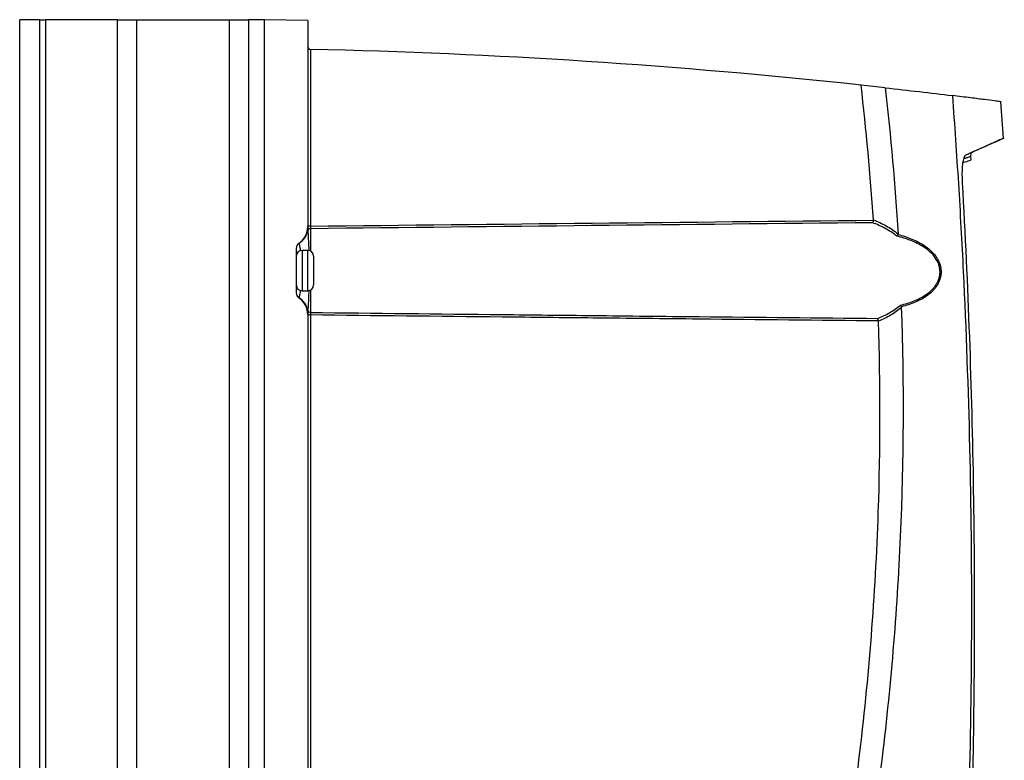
# Model space of a CAD drawing. Header units: millimetres. Extents: x 15458 to 16408, y 10213 to 11277.
# Tile 5 of 54: x 15698 to 15869, y 10745 to 10873. Entities that reach past the tile are written whole.
import ezdxf

# ---------------------------------------------------------------- set-up
doc = ezdxf.new("R2010")
doc.units = ezdxf.units.MM

msp = doc.modelspace()

# ---------------------------------------------------------------- linework, layer by layer
at = {"color": 7, "linetype": 'Continuous', "lineweight": 25}
for p, q in [((15698.33, 10616.11), (15698.33, 10873.11)), ((15701.83, 10873.11), (15698.33, 10873.11)), ((15701.83, 10616.11), (15701.83, 10873.11)), ((15701.83, 10873.11), (15702.83, 10873.11)), ((15702.83, 10873.11), (15702.83, 10616.11)), ((15715.29, 10873.11), (15702.83, 10873.11)), ((15715.29, 10616.11), (15715.29, 10873.11)), ((15715.29, 10873.11), (15718.58, 10873.11)), ((15718.58, 10873.11), (15718.58, 10616.11)), ((15718.58, 10873.11), (15734.73, 10873.11)), ((15734.73, 10616.11), (15734.73, 10873.11)), ((15734.73, 10873.11), (15738.03, 10873.11)), ((15738.03, 10873.11), (15738.03, 10616.11)), ((15740.83, 10873.11), (15738.03, 10873.11)), ((15748.33, 10873.02), (15740.83, 10873.15)), ((15740.83, 10616.06), (15740.83, 10873.15)), ((15748.33, 10873.02), (15748.33, 10837.25)), ((15748.82, 10868), (15748.82, 10837.32)), ((15869.09, 10852.61), (15868.62, 10858.91)), ((15867.71, 10851.95), (15869.21, 10852.65)), ((15863.43, 10848.81), (15863.39, 10849.41)), ((15863.4, 10849.37), (15863.46, 10850.05)), ((15748.82, 10837.32), (15748.33, 10837.32)), ((15748.82, 10836.87), (15748.82, 10832.98)), ((15746.33, 10833.51), (15746.33, 10825.7)), ((15748.33, 10833.11), (15747.33, 10833.11)), ((15747.33, 10833.11), (15747.33, 10826.11)), ((15748.33, 10830.04), (15748.33, 10833.11)), ((15749.33, 10832.11), (15749.33, 10829.91)), ((15748.33, 10826.11), (15748.33, 10830.04)), ((15749.33, 10829.91), (15749.33, 10827.11)), ((15747.33, 10826.11), (15748.33, 10826.11)), ((15748.82, 10826.24), (15748.82, 10822.35)), ((15748.33, 10821.96), (15748.33, 10667.25)), ((15748.82, 10821.9), (15748.33, 10821.9)), ((15748.82, 10821.9), (15748.82, 10667.32))]:
    msp.add_line(p, q, dxfattribs=at)
for centre, radius, start, end in [((15748.83, 10868.5), 0.5, 180, 268.7206), ((15723.68, 9742.3), 1125.98, 83.84806, 88.72052), ((15744.83, 10837.25), 3.5, 303.749, 0), ((15744.92, 10837.29), 3.51, 302.4103, 347.3058), ((15748.82, 10836.37), 0.492, 89.1442, 162.5243), ((15747.33, 10833.51), 1, 123.749, 180), ((15747.33, 10833.48), 0.995, 121.8003, 179.9557), ((15747.33, 10832.11), 1, 90, 180), ((15748.33, 10832.11), 1, 0, 90), ((15747.33, 10827.11), 1, 180, 270), ((15748.33, 10827.11), 1, 270, 0), ((15747.33, 10825.73), 0.995, 180.0443, 238.1997), ((15747.33, 10825.7), 1, 180, 236.251), ((15744.83, 10821.96), 3.5, 0, 56.251), ((15744.92, 10821.92), 3.51, 12.6942, 57.5897), ((15748.82, 10822.84), 0.492, 197.4757, 270.8558)]:
    msp.add_arc(centre, radius, start, end, dxfattribs=at)
for points in [[(15748.82, 10868), (15748.82, 10868), (15748.82, 10868), (15748.82, 10868)], [(15846.49, 10838.41), (15845.96, 10846.22), (15845.25, 10854.02), (15844.35, 10861.8)], [(15848.54, 10861.33), (15847.15, 10861.49), (15845.75, 10861.64), (15844.35, 10861.8)], [(15848.54, 10861.33), (15849.5, 10852.9), (15850.24, 10844.45), (15850.76, 10835.98)], [(15748.82, 10837.32), (15781.38, 10837.68), (15813.94, 10838.02), (15846.49, 10838.34)], [(15846.35, 10837.91), (15813.84, 10837.58), (15781.33, 10837.24), (15748.82, 10836.87)], [(15846.49, 10838.34), (15846.49, 10838.36), (15846.5, 10838.38), (15846.49, 10838.41)], [(15850.74, 10835.88), (15850.69, 10835.77), (15850.63, 10835.67), (15850.56, 10835.59)], [(15850.76, 10835.98), (15850.76, 10835.95), (15850.76, 10835.91), (15850.74, 10835.88)], [(15851.36, 10823.33), (15851.37, 10823.3), (15851.37, 10823.27), (15851.38, 10823.24)], [(15847.37, 10820.87), (15847.34, 10821.05), (15847.28, 10821.21), (15847.22, 10821.3)], [(15847.38, 10820.83), (15847.37, 10820.84), (15847.37, 10820.86), (15847.37, 10820.87)]]:
    msp.add_open_spline(points, degree=3, dxfattribs=at)
for points, knots in [([(15848.54, 10861.33), (15850.55, 10861.11), (15852.53, 10860.89), (15856.41, 10860.43), (15858.32, 10860.2), (15860.19, 10859.97)], [0, 0, 0, 0, 0.5, 0.5, 1, 1, 1, 1]), ([(15860.19, 10859.97), (15860.57, 10854.89), (15860.92, 10849.8), (15861.55, 10839.62), (15861.83, 10834.53), (15862.57, 10819.26), (15862.94, 10809.06), (15863.42, 10788.67), (15863.52, 10778.48), (15863.47, 10758.09), (15863.32, 10747.89), (15863.03, 10737.7)], [0, 0, 0, 0, 0.125, 0.125, 0.25, 0.25, 0.5, 0.5, 0.75, 0.75, 1, 1, 1, 1]), ([(15868.62, 10858.91), (15868.63, 10858.91), (15868.7, 10858.9), (15868.4, 10858.94), (15867.57, 10859.05), (15865.86, 10859.27), (15863.48, 10859.57), (15861.29, 10859.84), (15860.19, 10859.97)], [0, 0, 0, 0, 0.010389, 0.170117, 0.376684, 0.583251, 0.791625, 1, 1, 1, 1]), ([(15869.12, 10852.61), (15869.14, 10852.61), (15869.19, 10852.64), (15868.9, 10852.51), (15868.29, 10852.23), (15867.32, 10851.8), (15866.07, 10851.23), (15864.51, 10850.54), (15863.2, 10849.95), (15862.55, 10849.66)], [0, 0, 0, 0, 0.045732, 0.213114, 0.380496, 0.535031, 0.689565, 0.844783, 1, 1, 1, 1]), ([(15867.7, 10851.94), (15867.71, 10851.95), (15867.75, 10851.97), (15867.25, 10851.75), (15866.27, 10851.3), (15864.87, 10850.68), (15863.61, 10850.12), (15862.71, 10849.72), (15862.5, 10849.63)], [0, 0, 0, 0, 0.098742, 0.331766, 0.565188, 0.741596, 0.939403, 1, 1, 1, 1]), ([(15861.96, 10844.85), (15861.93, 10845.45), (15861.91, 10846.03), (15861.93, 10846.87), (15861.94, 10847.13), (15861.97, 10847.64), (15861.99, 10847.88), (15862.04, 10848.33), (15862.08, 10848.53), (15862.15, 10848.89), (15862.19, 10849.05), (15862.28, 10849.32), (15862.33, 10849.42), (15862.44, 10849.58), (15862.49, 10849.64), (15862.55, 10849.66)], [0, 0, 0, 0, 0.25, 0.25, 0.375, 0.375, 0.5, 0.5, 0.625, 0.625, 0.75, 0.75, 0.875, 0.875, 1, 1, 1, 1]), ([(15863.33, 10849.4), (15863.34, 10849.41), (15863.36, 10849.41), (15863.15, 10849.34), (15862.94, 10849.26), (15862.65, 10849.16), (15862.43, 10849.08), (15862.26, 10849.02), (15862.19, 10848.99)], [0, 0, 0, 0, 0.300096, 0.42264, 0.667739, 0.790283, 0.912827, 1, 1, 1, 1]), ([(15862.07, 10848.34), (15862.5, 10848.49), (15863.3, 10848.78), (15863.36, 10848.8), (15863.39, 10848.81)], [0, 0, 0, 0, 0.531626, 1, 1, 1, 1]), ([(15863.67, 10737.96), (15863.88, 10746.87), (15864.01, 10755.79), (15864.08, 10773.61), (15864.03, 10782.52), (15863.61, 10809.24), (15862.97, 10827.05), (15861.96, 10844.85)], [0, 0, 0, 0, 0.25, 0.25, 0.5, 0.5, 1, 1, 1, 1]), ([(15748.34, 10837.23), (15748.34, 10837.21), (15748.34, 10837.17), (15748.34, 10837.1), (15748.35, 10837.06), (15748.35, 10836.95), (15748.35, 10836.88), (15748.35, 10836.76), (15748.35, 10836.7), (15748.35, 10836.6), (15748.35, 10836.55), (15748.35, 10836.52)], [0, 0, 0, 0, 0.125, 0.125, 0.25, 0.25, 0.5, 0.5, 0.75, 0.75, 1, 1, 1, 1]), ([(15748.82, 10837.32), (15748.82, 10837.22), (15748.82, 10837.13), (15748.82, 10836.97), (15748.82, 10836.91), (15748.82, 10836.87)], [0, 0, 0, 0, 0.5, 0.5, 1, 1, 1, 1]), ([(15846.49, 10838.34), (15846.48, 10838.25), (15846.45, 10838.16), (15846.4, 10838.02), (15846.37, 10837.95), (15846.35, 10837.91)], [0, 0, 0, 0, 0.5, 0.5, 1, 1, 1, 1]), ([(15850.56, 10835.59), (15849.91, 10836.1), (15849.23, 10836.54), (15847.81, 10837.31), (15847.09, 10837.63), (15846.35, 10837.91)], [0, 0, 0, 0, 0.5, 0.5, 1, 1, 1, 1]), ([(15846.49, 10838.41), (15847.24, 10838.12), (15847.98, 10837.78), (15849.41, 10836.98), (15850.1, 10836.52), (15850.76, 10835.98)], [0, 0, 0, 0, 0.5, 0.5, 1, 1, 1, 1]), ([(15748.35, 10836.52), (15748.36, 10836.33), (15748.38, 10835.88), (15748.43, 10834.77), (15748.49, 10833.72), (15748.51, 10833.12), (15748.51, 10833.07)], [0, 0, 0, 0, 0.25904, 0.61699, 0.966225, 1, 1, 1, 1]), ([(15851.18, 10823.61), (15852, 10823.81), (15852.79, 10824.05), (15853.94, 10824.5), (15854.31, 10824.67), (15855.04, 10825.05), (15855.39, 10825.27), (15856.07, 10825.75), (15856.39, 10826.01), (15856.83, 10826.46), (15856.97, 10826.62), (15857.22, 10826.95), (15857.34, 10827.12), (15857.56, 10827.47), (15857.65, 10827.66), (15857.82, 10828.05), (15857.89, 10828.26), (15857.99, 10828.67), (15858.02, 10828.89), (15858.06, 10829.32), (15858.05, 10829.54), (15858.01, 10829.96), (15857.97, 10830.17), (15857.86, 10830.59), (15857.79, 10830.8), (15857.53, 10831.38), (15857.31, 10831.75), (15856.79, 10832.41), (15856.5, 10832.71), (15855.86, 10833.25), (15855.53, 10833.5), (15854.48, 10834.17), (15853.74, 10834.53), (15852.18, 10835.14), (15851.38, 10835.39), (15850.56, 10835.59)], [0, 0, 0, 0, 0.125, 0.125, 0.1875, 0.1875, 0.25, 0.25, 0.3125, 0.3125, 0.34375, 0.34375, 0.375, 0.375, 0.40625, 0.40625, 0.4375, 0.4375, 0.46875, 0.46875, 0.5, 0.5, 0.53125, 0.53125, 0.5625, 0.5625, 0.625, 0.625, 0.6875, 0.6875, 0.75, 0.75, 0.875, 0.875, 1, 1, 1, 1]), ([(15850.74, 10835.88), (15851.57, 10835.66), (15852.39, 10835.4), (15853.96, 10834.75), (15854.71, 10834.37), (15855.58, 10833.77), (15855.75, 10833.65), (15856.09, 10833.39), (15856.25, 10833.25), (15856.72, 10832.82), (15857.01, 10832.5), (15857.39, 10831.98), (15857.51, 10831.8), (15857.73, 10831.42), (15857.82, 10831.23), (15857.99, 10830.82), (15858.06, 10830.61), (15858.16, 10830.18), (15858.2, 10829.97), (15858.24, 10829.53), (15858.24, 10829.31), (15858.21, 10828.87), (15858.18, 10828.65), (15858.08, 10828.22), (15858.01, 10828.01), (15857.85, 10827.61), (15857.76, 10827.42), (15857.55, 10827.04), (15857.43, 10826.87), (15857.18, 10826.52), (15857.04, 10826.36), (15856.6, 10825.89), (15856.29, 10825.61), (15855.61, 10825.1), (15855.25, 10824.87), (15854.52, 10824.47), (15854.15, 10824.29), (15852.99, 10823.8), (15852.19, 10823.54), (15851.36, 10823.33)], [0, 0, 0, 0, 0.125, 0.125, 0.25, 0.25, 0.28125, 0.28125, 0.3125, 0.3125, 0.375, 0.375, 0.40625, 0.40625, 0.4375, 0.4375, 0.46875, 0.46875, 0.5, 0.5, 0.53125, 0.53125, 0.5625, 0.5625, 0.59375, 0.59375, 0.625, 0.625, 0.65625, 0.65625, 0.6875, 0.6875, 0.75, 0.75, 0.8125, 0.8125, 0.875, 0.875, 1, 1, 1, 1]), ([(15746.78, 10834.34), (15746.79, 10834.34), (15746.79, 10834.34), (15746.8, 10834.34), (15746.8, 10834.34), (15746.8, 10834.33), (15746.8, 10834.33), (15746.8, 10834.33)], [0, 0, 0, 0, 0.5, 0.5, 0.75, 0.75, 1, 1, 1, 1]), ([(15746.8, 10834.33), (15746.83, 10834.24), (15746.88, 10834.06), (15746.98, 10833.5), (15747.02, 10833.08), (15747.02, 10833.04)], [0, 0, 0, 0, 0.478327, 0.954043, 1, 1, 1, 1]), ([(15747.02, 10826.17), (15747.01, 10826.04), (15746.95, 10825.54), (15746.86, 10825.07), (15746.82, 10824.94), (15746.8, 10824.89)], [0, 0, 0, 0, 0.156613, 0.642591, 1, 1, 1, 1]), ([(15748.51, 10826.14), (15748.49, 10825.64), (15748.44, 10824.55), (15748.38, 10823.39), (15748.36, 10822.9), (15748.35, 10822.69)], [0, 0, 0, 0, 0.332694, 0.723765, 1, 1, 1, 1]), ([(15746.8, 10824.89), (15746.8, 10824.89), (15746.8, 10824.88), (15746.8, 10824.88), (15746.8, 10824.88), (15746.79, 10824.87), (15746.79, 10824.87), (15746.78, 10824.87)], [0, 0, 0, 0, 0.25, 0.25, 0.5, 0.5, 1, 1, 1, 1]), ([(15831.92, 10665.89), (15833.76, 10672.27), (15835.48, 10678.69), (15838.66, 10691.58), (15840.12, 10698.05), (15842.79, 10711.05), (15843.99, 10717.58), (15846.14, 10730.68), (15847.08, 10737.25), (15848.71, 10750.42), (15849.39, 10757.03), (15850.5, 10770.25), (15850.92, 10776.86), (15851.79, 10796.72), (15851.85, 10809.97), (15851.38, 10823.24)], [0, 0, 0, 0, 0.125, 0.125, 0.25, 0.25, 0.375, 0.375, 0.5, 0.5, 0.625, 0.625, 0.75, 0.75, 1, 1, 1, 1]), ([(15847.22, 10821.3), (15847.92, 10821.57), (15848.61, 10821.89), (15849.94, 10822.66), (15850.58, 10823.1), (15851.18, 10823.61)], [0, 0, 0, 0, 0.5, 0.5, 1, 1, 1, 1]), ([(15851.38, 10823.24), (15850.77, 10822.71), (15850.13, 10822.25), (15848.78, 10821.45), (15848.08, 10821.11), (15847.38, 10820.83)], [0, 0, 0, 0, 0.5, 0.5, 1, 1, 1, 1]), ([(15851.36, 10823.33), (15851.33, 10823.38), (15851.3, 10823.43), (15851.24, 10823.53), (15851.21, 10823.57), (15851.18, 10823.61)], [0, 0, 0, 0, 0.5, 0.5, 1, 1, 1, 1]), ([(15748.35, 10822.69), (15748.35, 10822.63), (15748.35, 10822.52), (15748.35, 10822.33), (15748.35, 10822.26), (15748.35, 10822.15), (15748.34, 10822.12), (15748.34, 10822.04), (15748.34, 10822), (15748.34, 10821.99)], [0, 0, 0, 0, 0.5, 0.5, 0.75, 0.75, 0.875, 0.875, 1, 1, 1, 1]), ([(15748.82, 10822.35), (15748.82, 10822.31), (15748.82, 10822.25), (15748.82, 10822.09), (15748.82, 10821.99), (15748.82, 10821.9)], [0, 0, 0, 0, 0.5, 0.5, 1, 1, 1, 1]), ([(15748.82, 10822.35), (15759.9, 10822.22), (15770.98, 10822.1), (15782.06, 10821.98), (15787.32, 10821.92), (15792.58, 10821.87), (15797.85, 10821.81), (15803.98, 10821.74), (15810.11, 10821.68), (15816.25, 10821.62), (15826.57, 10821.51), (15836.9, 10821.4), (15847.22, 10821.3)], [0.00049138, 0.00049138, 0.00049138, 0.00049138, 0.03373643, 0.03373643, 0.03373643, 0.04952225, 0.04952225, 0.04952225, 0.06792922, 0.06792922, 0.06792922, 0.09890747, 0.09890747, 0.09890747, 0.09890747]), ([(15847.37, 10820.87), (15837, 10820.97), (15826.62, 10821.07), (15816.25, 10821.18), (15810.11, 10821.24), (15803.98, 10821.31), (15797.85, 10821.37), (15792.58, 10821.42), (15787.32, 10821.48), (15782.06, 10821.54), (15770.98, 10821.65), (15759.9, 10821.77), (15748.82, 10821.9)], [0.00000269, 0.00000269, 0.00000269, 0.00000269, 0.03113141, 0.03113141, 0.03113141, 0.04953849, 0.04953849, 0.04953849, 0.06532439, 0.06532439, 0.06532439, 0.09856967, 0.09856967, 0.09856967, 0.09856967]), ([(15828.46, 10668.16), (15831.67, 10679.38), (15834.49, 10690.71), (15839.88, 10716.21), (15842.24, 10730.42), (15845.73, 10758.98), (15846.85, 10773.34), (15847.72, 10798.75), (15847.73, 10809.8), (15847.38, 10820.83)], [2.8627155, 2.8627155, 2.8627155, 2.8627155, 2.9332665, 2.9332665, 3.0202462, 3.0202462, 3.107226, 3.107226, 3.1739441, 3.1739441, 3.1739441, 3.1739441])]:
    msp.add_open_spline(points, degree=3, knots=knots, dxfattribs=at)

doc.saveas('drawing.dxf')
